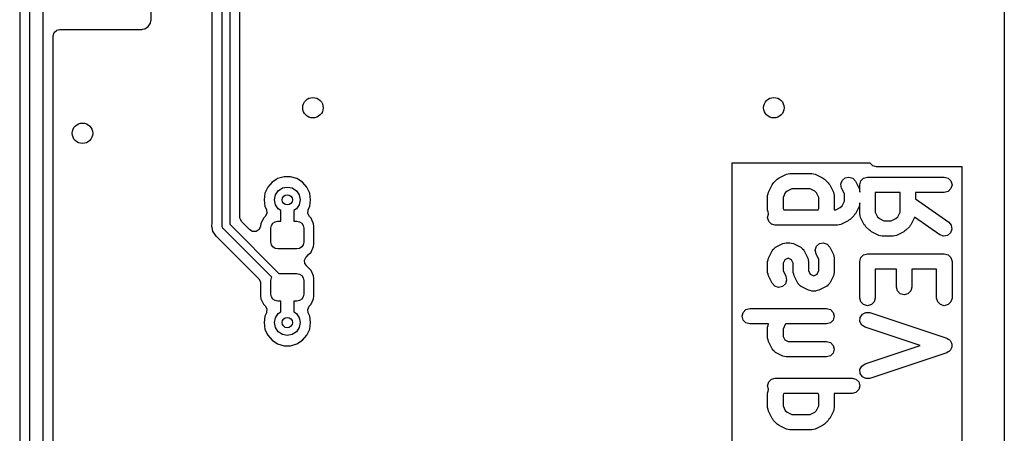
# Model space of a CAD drawing. Extents: x 0.4 to 10.6, y -8.1 to -0.4.
# Tile 36 of 42: x 7.137 to 7.894, y -2.947 to -2.629. Entities that reach past the tile are written whole.
import ezdxf

# ---------------------------------------------------------------- set-up
doc = ezdxf.new("R2010")
doc.units = 0
doc.header["$MEASUREMENT"] = 0
doc.layers.add('BLACK', color=7, linetype='CONTINUOUS')

msp = doc.modelspace()

# ---------------------------------------------------------------- linework, layer by layer
at = {"layer": 'BLACK', "linetype": 'CONTINUOUS'}
for p, q in [((7.89368, -1.7126), (7.89368, -3.01181)), ((7.29232, -2.7878), (7.29232, -2.17879)), ((7.29823, -2.17757), (7.29823, -2.78657)), ((7.28443, -2.19042), (7.28443, -2.78625)), ((7.14469, -3.12285), (7.14469, -2.33472)), ((7.15453, -2.33268), (7.15453, -3.12285)), ((7.13679, -2.34001), (7.13679, -3.11542)), ((7.30612, -2.73947), (7.30612, -2.55018)), ((7.2378, -2.62952), (7.2378, -2.58859)), ((7.2356, -2.63443), (7.23734, -2.63182)), ((7.23734, -2.63182), (7.23771, -2.62998)), ((7.23734, -2.63182), (7.23734, -2.63182)), ((7.23734, -2.63182), (7.23734, -2.63182)), ((7.23771, -2.62998), (7.2378, -2.62952)), ((7.16242, -2.64152), (7.1632, -2.63888)), ((7.16242, -3.11542), (7.16242, -2.64152)), ((7.1632, -2.63888), (7.16528, -2.63708)), ((7.16528, -2.63708), (7.1673, -2.63663)), ((7.1673, -2.63663), (7.23068, -2.63663)), ((7.23068, -2.63663), (7.23127, -2.63652)), ((7.23068, -2.63663), (7.23068, -2.63663)), ((7.23127, -2.63652), (7.23299, -2.63618)), ((7.23299, -2.63618), (7.2356, -2.63443)), ((7.23299, -2.63618), (7.23299, -2.63618)), ((7.23299, -2.63618), (7.23299, -2.63618)), ((7.30612, -2.78128), (7.30612, -2.73947)), ((7.79051, -2.73947), (7.68417, -2.73947)), ((7.68417, -2.73947), (7.68417, -3.00048)), ((7.79189, -2.74085), (7.79051, -2.73947)), ((7.72759, -2.74772), (7.7289, -2.74737)), ((7.7289, -2.74737), (7.74577, -2.74737)), ((7.74577, -2.74737), (7.74708, -2.74772)), ((7.7927, -2.74151), (7.79189, -2.74085)), ((7.79534, -2.74228), (7.7927, -2.74151)), ((7.86137, -2.74228), (7.79534, -2.74228)), ((7.86137, -3.0088), (7.86137, -2.74228)), ((7.33079, -2.75417), (7.32745, -2.75803)), ((7.33375, -2.75227), (7.33079, -2.75417)), ((7.33508, -2.75142), (7.33375, -2.75227)), ((7.33997, -2.74998), (7.33508, -2.75142)), ((7.33508, -2.75142), (7.33508, -2.75142)), ((7.33508, -2.75142), (7.33508, -2.75142)), ((7.34507, -2.74998), (7.33997, -2.74998)), ((7.33997, -2.74998), (7.33997, -2.74998)), ((7.34996, -2.75142), (7.34507, -2.74998)), ((7.34507, -2.74998), (7.34507, -2.74998)), ((7.35425, -2.75417), (7.34996, -2.75142)), ((7.34996, -2.75142), (7.34996, -2.75142)), ((7.34996, -2.75142), (7.34996, -2.75142)), ((7.35759, -2.75803), (7.35425, -2.75417)), ((7.71581, -2.75554), (7.71629, -2.75472)), ((7.71629, -2.75472), (7.7191, -2.75191)), ((7.7191, -2.75191), (7.71992, -2.75143)), ((7.71992, -2.75143), (7.72063, -2.7508)), ((7.72063, -2.7508), (7.72626, -2.74799)), ((7.72626, -2.74799), (7.72759, -2.74772)), ((7.74708, -2.74772), (7.74841, -2.74799)), ((7.74841, -2.74799), (7.75404, -2.7508)), ((7.75404, -2.7508), (7.75475, -2.75143)), ((7.75475, -2.75143), (7.75557, -2.75191)), ((7.75557, -2.75191), (7.75838, -2.75472)), ((7.75838, -2.75472), (7.75886, -2.75554)), ((7.768, -2.75573), (7.76897, -2.75283)), ((7.76897, -2.75283), (7.77125, -2.7508)), ((7.77125, -2.7508), (7.77425, -2.75019)), ((7.77425, -2.75019), (7.77715, -2.75115)), ((7.77715, -2.75115), (7.77918, -2.75344)), ((7.77918, -2.75344), (7.78199, -2.75907)), ((7.78261, -2.75608), (7.7834, -2.75313)), ((7.7834, -2.75313), (7.78556, -2.75097)), ((7.78556, -2.75097), (7.78852, -2.75018)), ((7.78852, -2.75018), (7.84757, -2.75018)), ((7.84757, -2.75018), (7.85052, -2.75097)), ((7.85052, -2.75097), (7.85269, -2.75313)), ((7.85269, -2.75313), (7.85348, -2.75608)), ((7.32745, -2.75803), (7.32533, -2.76267)), ((7.32745, -2.75803), (7.32745, -2.75803)), ((7.33343, -2.76395), (7.33556, -2.76076)), ((7.33556, -2.76076), (7.33875, -2.75862)), ((7.33875, -2.75862), (7.34252, -2.75787)), ((7.34252, -2.75787), (7.34629, -2.75862)), ((7.34629, -2.75862), (7.34948, -2.76076)), ((7.34948, -2.76076), (7.35161, -2.76395)), ((7.35971, -2.76267), (7.35759, -2.75803)), ((7.7121, -2.76321), (7.71237, -2.76188)), ((7.71237, -2.76188), (7.71518, -2.75625)), ((7.71518, -2.75625), (7.71581, -2.75554)), ((7.72532, -2.76239), (7.72356, -2.76591)), ((7.72677, -2.76094), (7.72532, -2.76239)), ((7.73029, -2.75918), (7.72677, -2.76094)), ((7.74438, -2.75918), (7.73029, -2.75918)), ((7.7479, -2.76094), (7.74438, -2.75918)), ((7.74936, -2.76239), (7.7479, -2.76094)), ((7.75112, -2.76591), (7.74936, -2.76239)), ((7.75886, -2.75554), (7.75949, -2.75625)), ((7.75949, -2.75625), (7.7623, -2.76188)), ((7.7623, -2.76188), (7.76257, -2.76321)), ((7.76861, -2.75872), (7.768, -2.75573)), ((7.7708, -2.7631), (7.76861, -2.75872)), ((7.78199, -2.75907), (7.78226, -2.7604)), ((7.78226, -2.7604), (7.78261, -2.76171)), ((7.78261, -2.76171), (7.78261, -2.75608)), ((7.81354, -2.76199), (7.79442, -2.76199)), ((7.79442, -2.76199), (7.79442, -2.77719)), ((7.81354, -2.77719), (7.81354, -2.76199)), ((7.84757, -2.76199), (7.82536, -2.76199)), ((7.82536, -2.76199), (7.82536, -2.76707)), ((7.85052, -2.7612), (7.84757, -2.76199)), ((7.85269, -2.75904), (7.85052, -2.7612)), ((7.85348, -2.75608), (7.85269, -2.75904)), ((7.32533, -2.76267), (7.3246, -2.76772)), ((7.3246, -2.76772), (7.32533, -2.77276)), ((7.33268, -2.76772), (7.33343, -2.76395)), ((7.33343, -2.77148), (7.33268, -2.76772)), ((7.35161, -2.76395), (7.35236, -2.76772)), ((7.35236, -2.76772), (7.35161, -2.77148)), ((7.36044, -2.76772), (7.35971, -2.76267)), ((7.35971, -2.77276), (7.36044, -2.76772)), ((7.71175, -2.76452), (7.7121, -2.76321)), ((7.71175, -2.77577), (7.71175, -2.76452)), ((7.72356, -2.76591), (7.72356, -2.77437)), ((7.75112, -2.77437), (7.75112, -2.76591)), ((7.76257, -2.76321), (7.76293, -2.76452)), ((7.76293, -2.76452), (7.76293, -2.77549)), ((7.76904, -2.77227), (7.7708, -2.76875)), ((7.7708, -2.76875), (7.7708, -2.7631)), ((7.78261, -2.77014), (7.78226, -2.77146)), ((7.78261, -2.77858), (7.78261, -2.77014)), ((7.82536, -2.76707), (7.85096, -2.78499)), ((7.32533, -2.77276), (7.32644, -2.7752)), ((7.32644, -2.7752), (7.32683, -2.77792)), ((7.33556, -2.77468), (7.33343, -2.77148)), ((7.3376, -2.77604), (7.33556, -2.77468)), ((7.3376, -2.78425), (7.3376, -2.77604)), ((7.34948, -2.77468), (7.34744, -2.77604)), ((7.34744, -2.77604), (7.34744, -2.78425)), ((7.35161, -2.77148), (7.34948, -2.77468)), ((7.35827, -2.77826), (7.35847, -2.77552)), ((7.35847, -2.77552), (7.3586, -2.7752)), ((7.3586, -2.7752), (7.35971, -2.77276)), ((7.7121, -2.77708), (7.71175, -2.77577)), ((7.71237, -2.77841), (7.7121, -2.77708)), ((7.72356, -2.77437), (7.72411, -2.77549)), ((7.72411, -2.77549), (7.75056, -2.77549)), ((7.75056, -2.77549), (7.75112, -2.77437)), ((7.76293, -2.77549), (7.76406, -2.77549)), ((7.76406, -2.77549), (7.76758, -2.77373)), ((7.76758, -2.77373), (7.76904, -2.77227)), ((7.78199, -2.77278), (7.77918, -2.77841)), ((7.78226, -2.77146), (7.78199, -2.77278)), ((7.79442, -2.77719), (7.79618, -2.78071)), ((7.81178, -2.78071), (7.81354, -2.77719)), ((7.30623, -2.78232), (7.30612, -2.78128)), ((7.30755, -2.78473), (7.30623, -2.78232)), ((7.31373, -2.79091), (7.30755, -2.78473)), ((7.32425, -2.78187), (7.32228, -2.7861)), ((7.32545, -2.78068), (7.32425, -2.78187)), ((7.32569, -2.78042), (7.32545, -2.78068)), ((7.32683, -2.77792), (7.32569, -2.78042)), ((7.33148, -2.78581), (7.3332, -2.78466)), ((7.3332, -2.78466), (7.33524, -2.78425)), ((7.33524, -2.78425), (7.3376, -2.78425)), ((7.34744, -2.78425), (7.3498, -2.78425)), ((7.3498, -2.78425), (7.35184, -2.78466)), ((7.35184, -2.78466), (7.35356, -2.78581)), ((7.35959, -2.78068), (7.35827, -2.77826)), ((7.36079, -2.78187), (7.35959, -2.78068)), ((7.36276, -2.7861), (7.36079, -2.78187)), ((7.71175, -2.78139), (7.71248, -2.77864)), ((7.71254, -2.78435), (7.71175, -2.78139)), ((7.71248, -2.77864), (7.71237, -2.77841)), ((7.7147, -2.78651), (7.71254, -2.78435)), ((7.77372, -2.78386), (7.7681, -2.78667)), ((7.77443, -2.78323), (7.77372, -2.78386)), ((7.77526, -2.78276), (7.77443, -2.78323)), ((7.77807, -2.77994), (7.77526, -2.78276)), ((7.77854, -2.77912), (7.77807, -2.77994)), ((7.77918, -2.77841), (7.77854, -2.77912)), ((7.78296, -2.77989), (7.78261, -2.77858)), ((7.78323, -2.78122), (7.78296, -2.77989)), ((7.78605, -2.78685), (7.78323, -2.78122)), ((7.79618, -2.78071), (7.79764, -2.78216)), ((7.79764, -2.78216), (7.80116, -2.78392)), ((7.80116, -2.78392), (7.80681, -2.78392)), ((7.80681, -2.78392), (7.81033, -2.78216)), ((7.81033, -2.78216), (7.81178, -2.78071)), ((7.82473, -2.78122), (7.82192, -2.78685)), ((7.82476, -2.78107), (7.82473, -2.78122)), ((7.84419, -2.79467), (7.82476, -2.78107)), ((7.85096, -2.78499), (7.85292, -2.78733)), ((7.28434, -2.7872), (7.28422, -2.7878)), ((7.28422, -2.7878), (7.28426, -2.78802)), ((7.28426, -2.78802), (7.2844, -2.78869)), ((7.28443, -2.78625), (7.28434, -2.7872)), ((7.2844, -2.78869), (7.2844, -2.78869)), ((7.2844, -2.78869), (7.28506, -2.79203)), ((7.28506, -2.79203), (7.28506, -2.79203)), ((7.28506, -2.79203), (7.28506, -2.79203)), ((7.28506, -2.79203), (7.28602, -2.79347)), ((7.29254, -2.7884), (7.29232, -2.7878)), ((7.2926, -2.78904), (7.29254, -2.7884)), ((7.29297, -2.78957), (7.2926, -2.78904)), ((7.29301, -2.78969), (7.29297, -2.78957)), ((7.29308, -2.78973), (7.29301, -2.78969)), ((7.29319, -2.78988), (7.29308, -2.78973)), ((7.33059, -2.82729), (7.29319, -2.78988)), ((7.29823, -2.78657), (7.33607, -2.82441)), ((7.31586, -2.79215), (7.31373, -2.79091)), ((7.31861, -2.79212), (7.31586, -2.79215)), ((7.32091, -2.79061), (7.31861, -2.79212)), ((7.32202, -2.78809), (7.32091, -2.79061)), ((7.32228, -2.7861), (7.32202, -2.78809)), ((7.32992, -2.78957), (7.33033, -2.78753)), ((7.32992, -2.8002), (7.32992, -2.78957)), ((7.33033, -2.78753), (7.33148, -2.78581)), ((7.35356, -2.78581), (7.35471, -2.78753)), ((7.35471, -2.78753), (7.35512, -2.78957)), ((7.35512, -2.78957), (7.35512, -2.8002)), ((7.36301, -2.78802), (7.36276, -2.7861)), ((7.36301, -2.80174), (7.36301, -2.78802)), ((7.71765, -2.7873), (7.7147, -2.78651)), ((7.76546, -2.7873), (7.71765, -2.7873)), ((7.76677, -2.78695), (7.76546, -2.7873)), ((7.7681, -2.78667), (7.76677, -2.78695)), ((7.78668, -2.78756), (7.78605, -2.78685)), ((7.78715, -2.78838), (7.78668, -2.78756)), ((7.78997, -2.79119), (7.78715, -2.78838)), ((7.79079, -2.79167), (7.78997, -2.79119)), ((7.7915, -2.7923), (7.79079, -2.79167)), ((7.79712, -2.79511), (7.7915, -2.7923)), ((7.81647, -2.7923), (7.81084, -2.79511)), ((7.81718, -2.79167), (7.81647, -2.7923)), ((7.818, -2.79119), (7.81718, -2.79167)), ((7.82081, -2.78838), (7.818, -2.79119)), ((7.82129, -2.78756), (7.82081, -2.78838)), ((7.82192, -2.78685), (7.82129, -2.78756)), ((7.85346, -2.79034), (7.85241, -2.79322)), ((7.85292, -2.78733), (7.85346, -2.79034)), ((7.28602, -2.79347), (7.28746, -2.79561)), ((7.28746, -2.79561), (7.28746, -2.79562)), ((7.28746, -2.79562), (7.28796, -2.79595)), ((7.28796, -2.79595), (7.2887, -2.79656)), ((7.2887, -2.79656), (7.3206, -2.82846)), ((7.33033, -2.80223), (7.32992, -2.8002)), ((7.35512, -2.8002), (7.35471, -2.80223)), ((7.79845, -2.79538), (7.79712, -2.79511)), ((7.79977, -2.79573), (7.79845, -2.79538)), ((7.8082, -2.79573), (7.79977, -2.79573)), ((7.80951, -2.79538), (7.8082, -2.79573)), ((7.81084, -2.79511), (7.80951, -2.79538)), ((7.84706, -2.79571), (7.84419, -2.79467)), ((7.85007, -2.79518), (7.84706, -2.79571)), ((7.85241, -2.79322), (7.85007, -2.79518)), ((7.33148, -2.80396), (7.33033, -2.80223)), ((7.3332, -2.80511), (7.33148, -2.80396)), ((7.33524, -2.80551), (7.3332, -2.80511)), ((7.3498, -2.80551), (7.33524, -2.80551)), ((7.35184, -2.80511), (7.3498, -2.80551)), ((7.35356, -2.80396), (7.35184, -2.80511)), ((7.35471, -2.80223), (7.35356, -2.80396)), ((7.3589, -2.80978), (7.36079, -2.80789)), ((7.36079, -2.80789), (7.36276, -2.80367)), ((7.36276, -2.80367), (7.36301, -2.80174)), ((7.71237, -2.8125), (7.71518, -2.80687)), ((7.71518, -2.80687), (7.71542, -2.8066)), ((7.71542, -2.8066), (7.71553, -2.80626)), ((7.71553, -2.80626), (7.71642, -2.80547)), ((7.71642, -2.80547), (7.71721, -2.80459)), ((7.71721, -2.80459), (7.71755, -2.80447)), ((7.71755, -2.80447), (7.71782, -2.80423)), ((7.71782, -2.80423), (7.72345, -2.80142)), ((7.72345, -2.80142), (7.72478, -2.80115)), ((7.72478, -2.80115), (7.72609, -2.8008)), ((7.72609, -2.8008), (7.7289, -2.8008)), ((7.7289, -2.8008), (7.73021, -2.80115)), ((7.73021, -2.80115), (7.73154, -2.80142)), ((7.73154, -2.80142), (7.73716, -2.80423)), ((7.73716, -2.80423), (7.73743, -2.80447)), ((7.73743, -2.80447), (7.73778, -2.80459)), ((7.73778, -2.80459), (7.73856, -2.80547)), ((7.73856, -2.80547), (7.73945, -2.80626)), ((7.73945, -2.80626), (7.73957, -2.8066)), ((7.73957, -2.8066), (7.73981, -2.80687)), ((7.73981, -2.80687), (7.74262, -2.8125)), ((7.74831, -2.80635), (7.74928, -2.80345)), ((7.74893, -2.80934), (7.74831, -2.80635)), ((7.74928, -2.80345), (7.75157, -2.80142)), ((7.75157, -2.80142), (7.75456, -2.80081)), ((7.75456, -2.80081), (7.75746, -2.80177)), ((7.75746, -2.80177), (7.75949, -2.80406)), ((7.75949, -2.80406), (7.7623, -2.80969)), ((7.35581, -2.81408), (7.35705, -2.81162)), ((7.3561, -2.81681), (7.35581, -2.81408)), ((7.35705, -2.81162), (7.3572, -2.81149)), ((7.35719, -2.81149), (7.3589, -2.80978)), ((7.3572, -2.81149), (7.35719, -2.81149)), ((7.71175, -2.81514), (7.7121, -2.81383)), ((7.71175, -2.82357), (7.71175, -2.81514)), ((7.7121, -2.81383), (7.71237, -2.8125)), ((7.72486, -2.81392), (7.72356, -2.81653)), ((7.72748, -2.81261), (7.72486, -2.81392)), ((7.72751, -2.81261), (7.72748, -2.81261)), ((7.73012, -2.81392), (7.72751, -2.81261)), ((7.73143, -2.81653), (7.73012, -2.81392)), ((7.74262, -2.8125), (7.74289, -2.81383)), ((7.74289, -2.81383), (7.74324, -2.81514)), ((7.74324, -2.81514), (7.74324, -2.82218)), ((7.75112, -2.81372), (7.74893, -2.80934)), ((7.75112, -2.82218), (7.75112, -2.81372)), ((7.7623, -2.80969), (7.76257, -2.81101)), ((7.76257, -2.81101), (7.76293, -2.81233)), ((7.76293, -2.81233), (7.76293, -2.82357)), ((7.78261, -2.81514), (7.7834, -2.81219)), ((7.78261, -2.84326), (7.78261, -2.81514)), ((7.7834, -2.81219), (7.78556, -2.81002)), ((7.78556, -2.81002), (7.78852, -2.80923)), ((7.78852, -2.80923), (7.84757, -2.80923)), ((7.84757, -2.80923), (7.85052, -2.81002)), ((7.85052, -2.81002), (7.85269, -2.81219)), ((7.85269, -2.81219), (7.85348, -2.81514)), ((7.85348, -2.81514), (7.85348, -2.84326)), ((7.35731, -2.81832), (7.3561, -2.81681)), ((7.35719, -2.81844), (7.35731, -2.81832)), ((7.3575, -2.81874), (7.35719, -2.81844)), ((7.36079, -2.82203), (7.3575, -2.81874)), ((7.36276, -2.82625), (7.36079, -2.82203)), ((7.72356, -2.81653), (7.72356, -2.82218)), ((7.72356, -2.82218), (7.72574, -2.82656)), ((7.73143, -2.82357), (7.73143, -2.81653)), ((7.74324, -2.82218), (7.74455, -2.8248)), ((7.74981, -2.8248), (7.75112, -2.82218)), ((7.81073, -2.82104), (7.79442, -2.82104)), ((7.79442, -2.82104), (7.79442, -2.84326)), ((7.81073, -2.83482), (7.81073, -2.82104)), ((7.84167, -2.82104), (7.82254, -2.82104)), ((7.82254, -2.82104), (7.82254, -2.83482)), ((7.84167, -2.84326), (7.84167, -2.82104)), ((7.3206, -2.82846), (7.32192, -2.83087)), ((7.32992, -2.82972), (7.33033, -2.82769)), ((7.32992, -2.84035), (7.32992, -2.82972)), ((7.33033, -2.82769), (7.33059, -2.82729)), ((7.33607, -2.82441), (7.3498, -2.82441)), ((7.3498, -2.82441), (7.35184, -2.82481)), ((7.35184, -2.82481), (7.35356, -2.82597)), ((7.35356, -2.82597), (7.35471, -2.82769)), ((7.35471, -2.82769), (7.35512, -2.82972)), ((7.35512, -2.82972), (7.35512, -2.84035)), ((7.36301, -2.82818), (7.36276, -2.82625)), ((7.36301, -2.8419), (7.36301, -2.82818)), ((7.7121, -2.82489), (7.71175, -2.82357)), ((7.71237, -2.82622), (7.7121, -2.82489)), ((7.71518, -2.83184), (7.71237, -2.82622)), ((7.72636, -2.82955), (7.72539, -2.83245)), ((7.72574, -2.82656), (7.72636, -2.82955)), ((7.73178, -2.82489), (7.73143, -2.82357)), ((7.73205, -2.82622), (7.73178, -2.82489)), ((7.73487, -2.83184), (7.73205, -2.82622)), ((7.74455, -2.8248), (7.74717, -2.82611)), ((7.74717, -2.82611), (7.74719, -2.82611)), ((7.74719, -2.82611), (7.74981, -2.8248)), ((7.7623, -2.82622), (7.75949, -2.83184)), ((7.76257, -2.82489), (7.7623, -2.82622)), ((7.76293, -2.82357), (7.76257, -2.82489)), ((7.32192, -2.83087), (7.32203, -2.83191)), ((7.32203, -2.83191), (7.32203, -2.8419)), ((7.71721, -2.83413), (7.71518, -2.83184)), ((7.72011, -2.83509), (7.71721, -2.83413)), ((7.7231, -2.83448), (7.72011, -2.83509)), ((7.72539, -2.83245), (7.7231, -2.83448)), ((7.73511, -2.83211), (7.73487, -2.83184)), ((7.73522, -2.83245), (7.73511, -2.83211)), ((7.73611, -2.83324), (7.73522, -2.83245)), ((7.73689, -2.83413), (7.73611, -2.83324)), ((7.73724, -2.83424), (7.73689, -2.83413)), ((7.73751, -2.83448), (7.73724, -2.83424)), ((7.74313, -2.83729), (7.73751, -2.83448)), ((7.74446, -2.83757), (7.74313, -2.83729)), ((7.74577, -2.83792), (7.74446, -2.83757)), ((7.74858, -2.83792), (7.74577, -2.83792)), ((7.7499, -2.83757), (7.74858, -2.83792)), ((7.75123, -2.83729), (7.7499, -2.83757)), ((7.75685, -2.83448), (7.75123, -2.83729)), ((7.75712, -2.83424), (7.75685, -2.83448)), ((7.75746, -2.83413), (7.75712, -2.83424)), ((7.75825, -2.83324), (7.75746, -2.83413)), ((7.75914, -2.83245), (7.75825, -2.83324)), ((7.75925, -2.83211), (7.75914, -2.83245)), ((7.75949, -2.83184), (7.75925, -2.83211)), ((7.81152, -2.83778), (7.81073, -2.83482)), ((7.81369, -2.83994), (7.81152, -2.83778)), ((7.82175, -2.83778), (7.81959, -2.83994)), ((7.82254, -2.83482), (7.82175, -2.83778)), ((7.32203, -2.8419), (7.32228, -2.84383)), ((7.32228, -2.84383), (7.32425, -2.84805)), ((7.33033, -2.84239), (7.32992, -2.84035)), ((7.33148, -2.84411), (7.33033, -2.84239)), ((7.3332, -2.84526), (7.33148, -2.84411)), ((7.33524, -2.84567), (7.3332, -2.84526)), ((7.3376, -2.84567), (7.33524, -2.84567)), ((7.3376, -2.85388), (7.3376, -2.84567)), ((7.3498, -2.84567), (7.34744, -2.84567)), ((7.34744, -2.84567), (7.34744, -2.85388)), ((7.35184, -2.84526), (7.3498, -2.84567)), ((7.35356, -2.84411), (7.35184, -2.84526)), ((7.35471, -2.84239), (7.35356, -2.84411)), ((7.35512, -2.84035), (7.35471, -2.84239)), ((7.36079, -2.84805), (7.36276, -2.84383)), ((7.36276, -2.84383), (7.36301, -2.8419)), ((7.7834, -2.84621), (7.78261, -2.84326)), ((7.79442, -2.84326), (7.79363, -2.84621)), ((7.81664, -2.84073), (7.81369, -2.83994)), ((7.81959, -2.83994), (7.81664, -2.84073)), ((7.84246, -2.84621), (7.84167, -2.84326)), ((7.85348, -2.84326), (7.85269, -2.84621)), ((7.32425, -2.84805), (7.32545, -2.84925)), ((7.32545, -2.84925), (7.32677, -2.85166)), ((7.32677, -2.85166), (7.32657, -2.8544)), ((7.35821, -2.852), (7.35935, -2.8495)), ((7.3586, -2.85473), (7.35821, -2.852)), ((7.35935, -2.8495), (7.35959, -2.84925)), ((7.35959, -2.84925), (7.36079, -2.84805)), ((7.69285, -2.85437), (7.69501, -2.85221)), ((7.69501, -2.85221), (7.69797, -2.85141)), ((7.69797, -2.85141), (7.75702, -2.85141)), ((7.75702, -2.85141), (7.75997, -2.85221)), ((7.75997, -2.85221), (7.76214, -2.85437)), ((7.78556, -2.84837), (7.7834, -2.84621)), ((7.78852, -2.84917), (7.78556, -2.84837)), ((7.79147, -2.84837), (7.78852, -2.84917)), ((7.79363, -2.84621), (7.79147, -2.84837)), ((7.84462, -2.84837), (7.84246, -2.84621)), ((7.84757, -2.84917), (7.84462, -2.84837)), ((7.85052, -2.84837), (7.84757, -2.84917)), ((7.85269, -2.84621), (7.85052, -2.84837)), ((7.32533, -2.85716), (7.3246, -2.8622)), ((7.32644, -2.85473), (7.32533, -2.85716)), ((7.32657, -2.8544), (7.32644, -2.85473)), ((7.33268, -2.8622), (7.33343, -2.85844)), ((7.33343, -2.85844), (7.33556, -2.85525)), ((7.33556, -2.85525), (7.3376, -2.85388)), ((7.34744, -2.85388), (7.34948, -2.85525)), ((7.34948, -2.85525), (7.35161, -2.85844)), ((7.35161, -2.85844), (7.35236, -2.8622)), ((7.35971, -2.85716), (7.3586, -2.85473)), ((7.36044, -2.8622), (7.35971, -2.85716)), ((7.69206, -2.85732), (7.69285, -2.85437)), ((7.69285, -2.86027), (7.69206, -2.85732)), ((7.69501, -2.86243), (7.69285, -2.86027)), ((7.76214, -2.86027), (7.75997, -2.86243)), ((7.76214, -2.85437), (7.76293, -2.85732)), ((7.76293, -2.85732), (7.76214, -2.86027)), ((7.78273, -2.86132), (7.78291, -2.85827)), ((7.78291, -2.85827), (7.7846, -2.85571)), ((7.7846, -2.85571), (7.78733, -2.85435)), ((7.78733, -2.85435), (7.79038, -2.85453)), ((7.79038, -2.85453), (7.84944, -2.87422)), ((7.3246, -2.8622), (7.32533, -2.86725)), ((7.32533, -2.86725), (7.32688, -2.87064)), ((7.33343, -2.86597), (7.33268, -2.8622)), ((7.33556, -2.86916), (7.33343, -2.86597)), ((7.35161, -2.86597), (7.34948, -2.86916)), ((7.35236, -2.8622), (7.35161, -2.86597)), ((7.35759, -2.87189), (7.35971, -2.86725)), ((7.35971, -2.86725), (7.36044, -2.8622)), ((7.69797, -2.86323), (7.69501, -2.86243)), ((7.71235, -2.86323), (7.69797, -2.86323)), ((7.71175, -2.86576), (7.7121, -2.86445)), ((7.71175, -2.87419), (7.71175, -2.86576)), ((7.7121, -2.86445), (7.71235, -2.86323)), ((7.72532, -2.86363), (7.72356, -2.86715)), ((7.72356, -2.86715), (7.72356, -2.8728)), ((7.72572, -2.86323), (7.72532, -2.86363)), ((7.75702, -2.86323), (7.72572, -2.86323)), ((7.75997, -2.86243), (7.75702, -2.86323)), ((7.7841, -2.86405), (7.78273, -2.86132)), ((7.78665, -2.86574), (7.7841, -2.86405)), ((7.8289, -2.87982), (7.78665, -2.86574)), ((7.32688, -2.87064), (7.32745, -2.87189)), ((7.32745, -2.87189), (7.33079, -2.87575)), ((7.33079, -2.87575), (7.33508, -2.8785)), ((7.33875, -2.8713), (7.33556, -2.86916)), ((7.34252, -2.87205), (7.33875, -2.8713)), ((7.34629, -2.8713), (7.34252, -2.87205)), ((7.34948, -2.86916), (7.34629, -2.8713)), ((7.34996, -2.8785), (7.35425, -2.87575)), ((7.35425, -2.87575), (7.35759, -2.87189)), ((7.7121, -2.8755), (7.71175, -2.87419)), ((7.71237, -2.87683), (7.7121, -2.8755)), ((7.72356, -2.8728), (7.72486, -2.87542)), ((7.72486, -2.87542), (7.72748, -2.87672)), ((7.84944, -2.87422), (7.85043, -2.87487)), ((7.85043, -2.87487), (7.85149, -2.8754)), ((7.85149, -2.8754), (7.85169, -2.8757)), ((7.85169, -2.8757), (7.85199, -2.8759)), ((7.85199, -2.8759), (7.85252, -2.87696)), ((7.33508, -2.8785), (7.33997, -2.87994)), ((7.33997, -2.87994), (7.33997, -2.87994)), ((7.33997, -2.87994), (7.33997, -2.87994)), ((7.33997, -2.87994), (7.34507, -2.87994)), ((7.34507, -2.87994), (7.34996, -2.8785)), ((7.34507, -2.87994), (7.34507, -2.87994)), ((7.71518, -2.88246), (7.71237, -2.87683)), ((7.71542, -2.88273), (7.71518, -2.88246)), ((7.71553, -2.88307), (7.71542, -2.88273)), ((7.71642, -2.88386), (7.71553, -2.88307)), ((7.72748, -2.87672), (7.75702, -2.87672)), ((7.75702, -2.87672), (7.75997, -2.87752)), ((7.75997, -2.87752), (7.76214, -2.87968)), ((7.76214, -2.87968), (7.76293, -2.88263)), ((7.76293, -2.88263), (7.76214, -2.88558)), ((7.78665, -2.8939), (7.8289, -2.87982)), ((7.85199, -2.88374), (7.85169, -2.88393)), ((7.85252, -2.88267), (7.85199, -2.88374)), ((7.85252, -2.87696), (7.85317, -2.87795)), ((7.85317, -2.88169), (7.85252, -2.88267)), ((7.85317, -2.87795), (7.8532, -2.87831)), ((7.8532, -2.88132), (7.85317, -2.88169)), ((7.8532, -2.87831), (7.85336, -2.87863)), ((7.85336, -2.881), (7.8532, -2.88132)), ((7.85336, -2.87863), (7.85329, -2.87982)), ((7.85329, -2.87982), (7.85336, -2.881)), ((7.71721, -2.88475), (7.71642, -2.88386)), ((7.71755, -2.88486), (7.71721, -2.88475)), ((7.71782, -2.8851), (7.71755, -2.88486)), ((7.72345, -2.88791), (7.71782, -2.8851)), ((7.72478, -2.88818), (7.72345, -2.88791)), ((7.72609, -2.88854), (7.72478, -2.88818)), ((7.75702, -2.88854), (7.72609, -2.88854)), ((7.75997, -2.88774), (7.75702, -2.88854)), ((7.76214, -2.88558), (7.75997, -2.88774)), ((7.84944, -2.88542), (7.79038, -2.90511)), ((7.85043, -2.88477), (7.84944, -2.88542)), ((7.85149, -2.88424), (7.85043, -2.88477)), ((7.85169, -2.88393), (7.85149, -2.88424)), ((7.78273, -2.89832), (7.7841, -2.89558)), ((7.78291, -2.90137), (7.78273, -2.89832)), ((7.7841, -2.89558), (7.78665, -2.8939)), ((7.71254, -2.9078), (7.7147, -2.90564)), ((7.7147, -2.90564), (7.71765, -2.90485)), ((7.71765, -2.90485), (7.77671, -2.90485)), ((7.77671, -2.90485), (7.77966, -2.90564)), ((7.77966, -2.90564), (7.78182, -2.9078)), ((7.7846, -2.90392), (7.78291, -2.90137)), ((7.78733, -2.90529), (7.7846, -2.90392)), ((7.79038, -2.90511), (7.78733, -2.90529)), ((7.71175, -2.91075), (7.71254, -2.9078)), ((7.71248, -2.91351), (7.71175, -2.91075)), ((7.7121, -2.91506), (7.71237, -2.91373)), ((7.71237, -2.91373), (7.71248, -2.91351)), ((7.78182, -2.9137), (7.77966, -2.91587)), ((7.78182, -2.9078), (7.78261, -2.91075)), ((7.78261, -2.91075), (7.78182, -2.9137)), ((7.71175, -2.91638), (7.7121, -2.91506)), ((7.71175, -2.92762), (7.71175, -2.91638)), ((7.72411, -2.91666), (7.72356, -2.91777)), ((7.72356, -2.91777), (7.72356, -2.92623)), ((7.75056, -2.91666), (7.72411, -2.91666)), ((7.75112, -2.91777), (7.75056, -2.91666)), ((7.75112, -2.92623), (7.75112, -2.91777)), ((7.77671, -2.91666), (7.76293, -2.91666)), ((7.76293, -2.91666), (7.76293, -2.92762)), ((7.77966, -2.91587), (7.77671, -2.91666)), ((7.7121, -2.92894), (7.71175, -2.92762)), ((7.71237, -2.93027), (7.7121, -2.92894)), ((7.72356, -2.92623), (7.72532, -2.92975)), ((7.74936, -2.92975), (7.75112, -2.92623)), ((7.76257, -2.92894), (7.7623, -2.93027)), ((7.76293, -2.92762), (7.76257, -2.92894)), ((7.71518, -2.93589), (7.71237, -2.93027)), ((7.71581, -2.9366), (7.71518, -2.93589)), ((7.71629, -2.93742), (7.71581, -2.9366)), ((7.72532, -2.92975), (7.72677, -2.93121)), ((7.72677, -2.93121), (7.73029, -2.93297)), ((7.73029, -2.93297), (7.74438, -2.93297)), ((7.74438, -2.93297), (7.7479, -2.93121)), ((7.7479, -2.93121), (7.74936, -2.92975)), ((7.75886, -2.9366), (7.75838, -2.93742)), ((7.75949, -2.93589), (7.75886, -2.9366)), ((7.7623, -2.93027), (7.75949, -2.93589)), ((7.7191, -2.94024), (7.71629, -2.93742)), ((7.71992, -2.94071), (7.7191, -2.94024)), ((7.72063, -2.94134), (7.71992, -2.94071)), ((7.72626, -2.94415), (7.72063, -2.94134)), ((7.72759, -2.94443), (7.72626, -2.94415)), ((7.74841, -2.94415), (7.74708, -2.94443)), ((7.75404, -2.94134), (7.74841, -2.94415)), ((7.75475, -2.94071), (7.75404, -2.94134)), ((7.75557, -2.94024), (7.75475, -2.94071)), ((7.75838, -2.93742), (7.75557, -2.94024)), ((7.7289, -2.94478), (7.72759, -2.94443)), ((7.74577, -2.94478), (7.7289, -2.94478)), ((7.74708, -2.94443), (7.74577, -2.94478))]:
    msp.add_line(p, q, dxfattribs=at)
at = {"layer": 'BLACK'}
for centre, radius in [((7.3622, -2.69685), 0.00787), ((7.71654, -2.69685), 0.00787), ((7.18504, -2.71654), 0.00787), ((7.34252, -2.76772), 0.00394), ((7.34252, -2.8622), 0.00394)]:
    msp.add_circle(centre, radius, dxfattribs=at)

doc.saveas('drawing.dxf')
